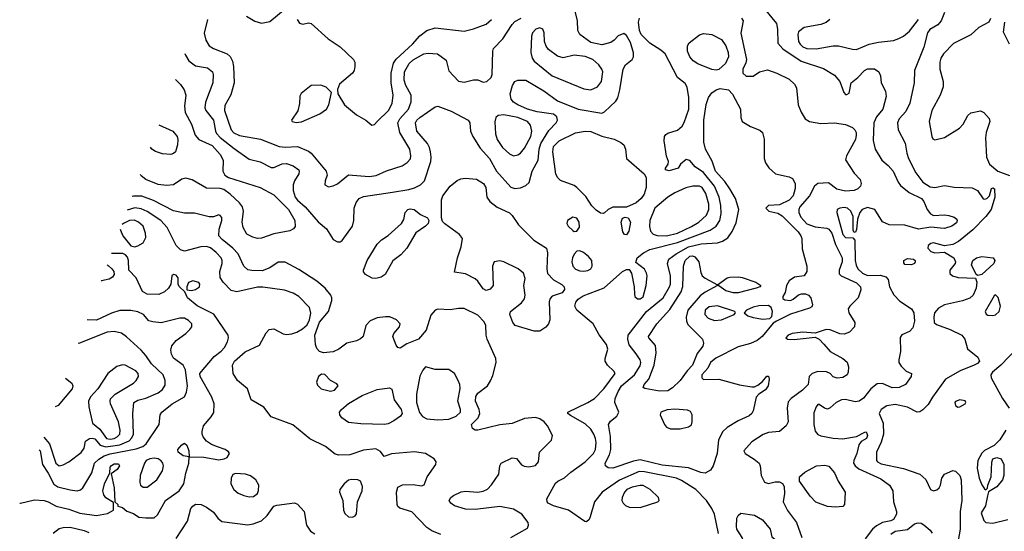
# Model space of a CAD drawing. Extents: x 1173079 to 1307053, y 522583 to 678478.
# Tile 46 of 256: x 1181968 to 1189118, y 562680 to 566393. Entities that reach past the tile are written whole.
import ezdxf

# ---------------------------------------------------------------- set-up
doc = ezdxf.new("R2010")
doc.units = 0

msp = doc.modelspace()

# ---------------------------------------------------------------- linework, layer by layer
at = {"layer": '0CON20XD'}
for points in [[(1183167.7, 566147.8), (1183172.2, 566135), (1183196.7, 566095), (1183245, 566059.1), (1183333, 566043), (1183368.6, 566015), (1183373.1, 565995), (1183370.6, 565935), (1183318.5, 565795), (1183312.1, 565755), (1183319.6, 565735), (1183374.8, 565664.8), (1183389.3, 565585), (1183397.7, 565567.7), (1183425, 565538.6), (1183525, 565458), (1183635, 565382.2), (1183715, 565360.8), (1183795, 565320), (1183815, 565321.9), (1183875, 565347.5), (1183905, 565348.8), (1183953.5, 565333.5), (1183994.3, 565305), (1183998.9, 565295), (1183995.6, 565275), (1183965, 565224), (1183955.4, 565194.6), (1183953.8, 565155), (1183968, 565105), (1183985, 565082.5), (1184041.5, 565035), (1184136.1, 564926.1), (1184196.7, 564876.7), (1184245, 564797.2), (1184275, 564780.3), (1184295, 564781.8), (1184308.9, 564791.1), (1184384.3, 564895), (1184394.4, 564935), (1184396.5, 565025), (1184412.4, 565067.6), (1184433.8, 565096.2), (1184465, 565110), (1184675, 565141.8), (1184795, 565160.8), (1184835, 565173.2), (1184878.6, 565195), (1184906.9, 565225), (1184954.7, 565365.3), (1184957.3, 565395), (1184951.3, 565435), (1184944.7, 565465), (1184928.7, 565495), (1184851.8, 565585), (1184841.5, 565645), (1184851.5, 565665), (1184875, 565684.7), (1184985, 565760.9), (1185005, 565766.2), (1185100.7, 565730.7), (1185226.2, 565665), (1185238, 565645), (1185242, 565585), (1185258, 565545), (1185311.9, 565461.9), (1185379.6, 565385), (1185430, 565295), (1185535, 565178.8), (1185565, 565168.2), (1185605, 565173.4), (1185645, 565189.5), (1185668.3, 565211.7), (1185690.5, 565295), (1185734.1, 565375), (1185741, 565455), (1185753.3, 565495), (1185811.3, 565588.7), (1185863.5, 565645), (1185874.4, 565665), (1185868.2, 565688.2), (1185845, 565708.1), (1185725, 565725.9), (1185655, 565744.2), (1185585, 565774.7), (1185555.2, 565795.2), (1185537.7, 565817.7), (1185530.3, 565855), (1185548.2, 565915), (1185565, 565945.7), (1185585, 565954.3), (1185645, 565953.5), (1185775, 565876.7), (1185875, 565805.8), (1186023.1, 565743.1), (1186195, 565714.5), (1186215, 565724.4), (1186297.7, 565802.3), (1186312.5, 565827.5), (1186326.2, 565883.8), (1186349.7, 566035), (1186367.8, 566065), (1186417.1, 566105), (1186426.9, 566125), (1186426.6, 566153.4), (1186405, 566228.6), (1186375, 566278.6), (1186355, 566292.5), (1186315, 566276), (1186285.5, 566244.5), (1186261.3, 566228.7), (1186195, 566210), (1186115, 566227.9), (1186035.3, 566285.3), (1186020.5, 566315), (1186018.5, 566385), (1185995.5, 566485)], [(1183615, 566419.1), (1183675, 566383.6), (1183725, 566368.1), (1183785, 566380), (1183895, 566472.9)], [(1187375.8, 566475), (1187463.5, 566365), (1187470.9, 566325), (1187474, 566224), (1187511.2, 566181.2), (1187643.7, 566093.7), (1187805, 566039.5), (1187885, 565990.8), (1187924, 565945), (1187952, 565865), (1187965, 565851.2), (1187975, 565850), (1187990.7, 565859.3), (1188006.7, 565935), (1188056, 565975), (1188102.9, 566025), (1188125, 566036.9), (1188175.8, 566035.8), (1188206.1, 566016.1), (1188218.8, 565985), (1188224, 565935), (1188255.6, 565875), (1188260, 565835), (1188236.5, 565745), (1188190.6, 565689.4), (1188171.1, 565645), (1188166.7, 565516.7), (1188179.6, 565455), (1188228.5, 565375), (1188275.5, 565335), (1188310.9, 565295), (1188347.3, 565215), (1188365, 565189.4), (1188428.3, 565138.3), (1188518.1, 565095), (1188534.6, 565074.6), (1188557.3, 565015), (1188583.5, 564983.5), (1188605, 564973.5), (1188685, 564977.5), (1188715, 564971.5), (1188755, 564959.4), (1188774.2, 564945), (1188777.1, 564935), (1188770.7, 564919.3), (1188738, 564895), (1188685, 564879.2), (1188655, 564881.2), (1188585, 564888.9), (1188495, 564873.2), (1188395, 564902.7), (1188282.5, 564905), (1188235, 564926.2), (1188178, 565015), (1188125, 565029.6), (1188086, 565015), (1188069.2, 564995), (1188051.2, 564945), (1188045, 564870), (1188038.3, 564851.7), (1188028.3, 564848.3), (1188021.2, 564865), (1188020, 564965), (1188004.3, 565005), (1187979.2, 565025), (1187955, 565031.3), (1187923.7, 565026.3), (1187905.7, 565015), (1187902.2, 564995), (1187945.5, 564835), (1187965, 564813.6), (1188019.3, 564809.3), (1188034, 564794), (1188034.3, 564645), (1188041.7, 564611.7), (1188055.4, 564585), (1188088.5, 564555), (1188125, 564537.6), (1188218.7, 564538.7), (1188258.3, 564528.3), (1188275, 564507.5), (1188284.5, 564455), (1188316.5, 564396.5), (1188360.1, 564350.1), (1188444.4, 564295), (1188461.2, 564265), (1188465.3, 564205), (1188453.2, 564156.8), (1188430.3, 564129.7), (1188374.7, 564105.3), (1188362.1, 564087.9), (1188364.7, 563985), (1188352.1, 563925), (1188353.6, 563905), (1188369, 563879), (1188405, 563843.3), (1188443.8, 563825), (1188442, 563805), (1188400, 563745), (1188355, 563723.1), (1188305, 563720.9), (1188235, 563753.1), (1188195, 563750.4), (1188148.1, 563715), (1188095, 563645.7), (1188063.9, 563626.1), (1188035, 563620.9), (1187965, 563636.4), (1187936.3, 563633.7), (1187898, 563615), (1187855, 563576), (1187835, 563568), (1187813, 563573), (1187775, 563600), (1187765, 563600), (1187752, 563585)], [(1188684.5, 566445.5), (1188660.8, 566385), (1188635, 566356), (1188577, 566323), (1188561.3, 566298.7), (1188535.2, 566194.8), (1188467.1, 566025), (1188462.9, 565935), (1188432.4, 565787.6), (1188402.3, 565727.7), (1188355, 565672.9), (1188341.9, 565645), (1188348.8, 565595), (1188397.4, 565497.4), (1188410, 565425), (1188423.6, 565385), (1188475, 565282.9), (1188527.5, 565215), (1188580.7, 565180.7), (1188613.6, 565176.3), (1188685, 565189.2), (1188755, 565177.8), (1188885, 565172.3), (1188923.8, 565153.8), (1188965, 565093.8), (1188975, 565090), (1188992.5, 565095), (1189010, 565115), (1189025, 565167.5), (1189035, 565173.3), (1189048, 565165), (1189049.2, 565105), (1189023.8, 565015), (1188985.4, 564964.6), (1188890.7, 564869.3), (1188785, 564783.3), (1188745, 564762.5), (1188685, 564751.2), (1188605, 564774.7), (1188585, 564770.3), (1188566, 564755), (1188562.4, 564735), (1188585, 564710.5), (1188615, 564701.2), (1188685, 564707.1), (1188751.2, 564665), (1188763.3, 564636.7), (1188761.2, 564625), (1188723.3, 564575), (1188722, 564552), (1188742.5, 564535), (1188783.6, 564523.6), (1188908.8, 564518.8), (1188919.3, 564489.3), (1188914.6, 564445), (1188892.7, 564395), (1188868.3, 564371.7), (1188815, 564353.3), (1188685, 564324.5), (1188640.6, 564299.4), (1188611.4, 564265), (1188605.7, 564235), (1188610, 564195), (1188625, 564181.9), (1188725, 564146.2), (1188810, 564105), (1188832.9, 564075), (1188851.2, 564005), (1188926.2, 563945), (1188938, 563915), (1188925, 563899.2), (1188900, 563885), (1188798.8, 563845), (1188690.8, 563785), (1188596.4, 563655), (1188565, 563601.4), (1188527.7, 563562.3)], [(1183333.2, 566395), (1183307.1, 566295), (1183319.1, 566245), (1183344.7, 566204.7), (1183375, 566183.8), (1183475.4, 566145.4), (1183496.2, 566126.2), (1183512.9, 566092.9), (1183520, 566055), (1183525.4, 565935), (1183502, 565848), (1183458.9, 565771.1), (1183456, 565735), (1183504.2, 565595), (1183522.5, 565572.5), (1183565, 565553.5), (1183715.9, 565525.9), (1183853.1, 565473.1), (1183895, 565467.8), (1183985, 565472.1), (1184065, 565440), (1184085, 565424.4), (1184194, 565295), (1184201.2, 565265), (1184186.2, 565225), (1184183.3, 565195), (1184210.7, 565180.7), (1184245, 565186.7), (1184276.9, 565203.1), (1184355, 565267.1), (1184506.3, 565256.3), (1184557.4, 565262.6), (1184632.4, 565297.6), (1184745, 565332.7), (1184783.2, 565356.8), (1184805.3, 565384.7), (1184807.9, 565405), (1184800.4, 565455), (1184729.1, 565575), (1184715.3, 565645), (1184727.8, 565675), (1184792.5, 565745), (1184811.5, 565798.5), (1184810.8, 565845), (1184771.8, 565915), (1184761.1, 565955), (1184762.6, 566015), (1184795.6, 566074.4), (1184825, 566101.8), (1184904, 566145), (1184935, 566149.6), (1185002.5, 566145), (1185065, 566100), (1185085, 566022.5), (1185155, 565947.5), (1185195, 565940), (1185265, 565956.2), (1185295, 565956.2), (1185335, 565940), (1185360, 565945), (1185392.5, 565975), (1185400, 565995), (1185403.8, 566165), (1185410, 566185), (1185476.1, 566253.9), (1185545, 566359.4), (1185565, 566379.4), (1185610, 566405)], [(1183982.9, 566395), (1183999.5, 566369.5), (1184025, 566361.2), (1184065, 566370), (1184085, 566366.7), (1184208, 566255), (1184295, 566195.5), (1184392, 566105), (1184402, 566085), (1184402.5, 566055), (1184397.1, 566025), (1184385, 566005.8), (1184291.2, 565925), (1184277, 565887), (1184277.5, 565855), (1184326, 565775), (1184415, 565703.3), (1184482.5, 565665), (1184525, 565628), (1184545, 565633.8), (1184565, 565655.6), (1184647.1, 565735), (1184673.3, 565785), (1184679.4, 565845), (1184665.7, 565935), (1184664.7, 566005), (1184682.4, 566077.6), (1184702.8, 566107.2), (1184821.5, 566215), (1184874.1, 566275.9), (1184925, 566314.4), (1184984.6, 566335.4), (1185195, 566310), (1185265, 566326.5), (1185355, 566360.8), (1185395.4, 566395)], [(1187043.1, 562665), (1187013.3, 562805), (1186995.6, 562845), (1186955, 562904.2), (1186879.5, 562985), (1186775, 563049.5), (1186737.5, 563065), (1186505, 563113.2), (1186465.9, 563114.1), (1186325, 563052.4), (1186198.2, 562965), (1186141.8, 562895), (1186112, 562785), (1186103.3, 562765), (1186085, 562750), (1186071.7, 562751.7), (1185954.3, 562835), (1185845.2, 562865.2), (1185806.9, 562885), (1185798.9, 562895), (1185796.7, 562915), (1185859.8, 563030.2), (1185876.2, 563045), (1185925, 563068.5), (1185970.5, 563109.5), (1186075, 563185.4), (1186135.2, 563244.8), (1186150, 563275), (1186154.1, 563324.1), (1186149.7, 563355), (1186138.8, 563385), (1186115, 563422.5), (1186075, 563461.2), (1185968.8, 563521.2), (1185948, 563535), (1185948, 563545), (1186095.2, 563614.8), (1186141.5, 563645), (1186211.1, 563715), (1186293.6, 563825), (1186283.5, 563843.5), (1186236.4, 563885), (1186220, 563915), (1186220, 563935), (1186238.7, 564001.3), (1186229.4, 564035), (1186175.6, 564105.6), (1186134, 564185), (1186013.3, 564285), (1186000, 564315), (1186006.4, 564343.6), (1186023.3, 564365), (1186059.5, 564390.5), (1186211.7, 564448.3), (1186345.8, 564565), (1186375, 564580.8), (1186395, 564581.2), (1186411.9, 564555), (1186430.6, 564455), (1186432.1, 564402.1), (1186435, 564384), (1186455, 564366.7), (1186475, 564366.5), (1186495, 564383.1), (1186516.7, 564465), (1186525.4, 564534.6), (1186521.2, 564555), (1186505, 564583.1), (1186442.3, 564632.3), (1186452, 564665), (1186497.6, 564702.4), (1186543.4, 564726.6), (1186745, 564775.5), (1186981.9, 564865), (1187025.2, 564894.8), (1187053.4, 564936.6), (1187062.7, 564987.3), (1187060.5, 565045), (1187046.7, 565105), (1187013.5, 565185), (1186935, 565284.2), (1186874.7, 565324.7), (1186835, 565371.2), (1186808.3, 565378.3), (1186767.5, 565345), (1186750, 565315), (1186685, 565296.2), (1186657.5, 565305), (1186657.5, 565315), (1186677.5, 565345), (1186680, 565365), (1186664.2, 565404.2), (1186648, 565515), (1186651.2, 565545), (1186660.5, 565559.5), (1186675, 565570), (1186745, 565591.2), (1186779.1, 565620.9), (1186793, 565647), (1186827.1, 565745), (1186828, 565828), (1186816, 565905), (1186800.9, 565930.9), (1186744.2, 565975), (1186654.7, 566144.7), (1186623.1, 566173.1), (1186545, 566223.9), (1186481.4, 566285), (1186470, 566315), (1186462.2, 566375), (1186468.4, 566405)], [(1187210, 566405), (1187221.4, 566385), (1187204.6, 566295), (1187245.4, 566105), (1187240.6, 566079.4), (1187220, 566035), (1187220, 566005), (1187245, 565983.3), (1187295, 565982.5), (1187340, 566015), (1187398.8, 566028.8), (1187467.5, 566005), (1187555, 565962), (1187595, 565926), (1187609.7, 565899.7), (1187622.2, 565775), (1187642.1, 565722.1), (1187672.5, 565675), (1187705, 565654.2), (1187785, 565640), (1187884.4, 565645.6), (1187965, 565633.8), (1188015, 565612.2), (1188033.3, 565595), (1188041.5, 565575), (1188043.8, 565555), (1188036.8, 565525), (1187971.8, 565405), (1187966, 565376), (1188028.8, 565278.8), (1188072.7, 565232.7), (1188079.2, 565205), (1188074, 565185), (1188054, 565165), (1188027.1, 565152.9), (1187965, 565148.8), (1187903.3, 565163.3), (1187840.7, 565210.7), (1187765, 565205.6), (1187740.9, 565185), (1187704.6, 565115), (1187634.7, 565035), (1187625.3, 565015), (1187626.8, 564995), (1187641, 564961), (1187685, 564912.8), (1187745, 564889.5), (1187829.4, 564880.6), (1187845, 564872.7), (1187864.8, 564845), (1187892.8, 564762.8), (1187940.9, 564665), (1187942, 564635), (1187920, 564575), (1187919.4, 564549.4), (1187934, 564535), (1188045, 564482.8), (1188074, 564455), (1188075.9, 564434.1), (1188056.1, 564373.9), (1187996, 564315), (1187985.8, 564295), (1187990.6, 564265), (1188032.5, 564195), (1188031.1, 564165), (1187995, 564126.5), (1187955, 564110), (1187925, 564114.5), (1187855, 564141.8), (1187825, 564145.5), (1187745, 564118.8), (1187655, 564126.9), (1187577.5, 564115), (1187550, 564105), (1187532.5, 564085), (1187544, 564074), (1187593.2, 564073.2), (1187745, 564088.8), (1187775, 564074.2), (1187807.5, 564037.5), (1187854, 563985), (1187945.3, 563935.3), (1187976.9, 563906.9), (1187986.9, 563875), (1187985.6, 563835), (1187977.1, 563815), (1187945, 563796.7), (1187905, 563791.9), (1187875, 563801.2), (1187853.3, 563825), (1187828.1, 563838.1), (1187765, 563840.4), (1187722.5, 563825), (1187702.5, 563805), (1187694.2, 563745), (1187652.2, 563705), (1187570, 563645), (1187550, 563620), (1187540.5, 563575), (1187549.5, 563475), (1187534.5, 563445), (1187485, 563404.6), (1187405, 563398), (1187367.9, 563382.1), (1187285, 563328.6), (1187227.1, 563265), (1187235.8, 563245), (1187302, 563205), (1187337.5, 563175), (1187345.7, 563155), (1187352.9, 563085), (1187377.3, 563037.3), (1187405, 563028), (1187455, 563040), (1187485, 563038.8), (1187507.7, 563027.7), (1187520, 563005), (1187521.4, 562955), (1187513.3, 562895), (1187545, 562832.5), (1187608.4, 562745), (1187647.7, 562635)], [(1187851.1, 566395), (1187825.9, 566374.1), (1187785, 566358), (1187665, 566337.8), (1187624.7, 566305.3), (1187618.5, 566285), (1187625, 566236.2), (1187636.2, 566215), (1187655, 566197.5), (1187685, 566183.6), (1187751.7, 566181.7), (1187875, 566202.9), (1187915, 566203.8), (1188015, 566178.5), (1188045, 566177.7), (1188136.2, 566215), (1188205, 566230), (1188315, 566242.9), (1188353.7, 566256.3), (1188385.9, 566274.1), (1188429.8, 566310.2), (1188494.2, 566395)], [(1189017.6, 566402.4), (1189005, 566376), (1188933.9, 566336.1), (1188875.4, 566284.6), (1188750.3, 566219.7), (1188677.3, 566145), (1188658.5, 566115), (1188650.5, 566085), (1188650.5, 566035), (1188674.6, 565945), (1188673.3, 565906.7), (1188652.7, 565845), (1188592.3, 565735), (1188573.6, 565655), (1188591.9, 565545), (1188599.2, 565529.2), (1188615, 565521.2), (1188685, 565538.2), (1188794.2, 565605.8), (1188820.9, 565635), (1188852.9, 565697.1), (1188875, 565718.1), (1188945, 565731.4), (1188970.7, 565720.7)], [(1189156, 566216), (1189112.6, 566302.6), (1189122, 566375)], [(1186115, 565883.5), (1186165, 565906.9), (1186194.4, 565945), (1186202.5, 566015), (1186196.5, 566035), (1186173.3, 566065), (1186129.4, 566105), (1186075, 566126.6), (1185995, 566136), (1185915, 566117.1), (1185875, 566129.2), (1185808.3, 566178.3), (1185790.3, 566200.3), (1185778.8, 566235), (1185777.7, 566297.7), (1185766.7, 566325), (1185745, 566333.8), (1185716.7, 566325), (1185691.2, 566298.8), (1185683.8, 566275), (1185679.2, 566155), (1185689.4, 566115), (1185705, 566092.9), (1185835, 565985.5), (1186065, 565890.9), (1186115, 565883.5)], [(1187025, 566026.5), (1186995, 566031.2), (1186893.5, 566073.5), (1186858.5, 566095), (1186833.8, 566125), (1186818.8, 566165), (1186818.2, 566205), (1186830.5, 566225), (1186905, 566283.2), (1186935, 566293.3), (1186995, 566285.4), (1187065, 566250), (1187096.2, 566205), (1187112.5, 566155), (1187115.3, 566125), (1187093.4, 566076.6), (1187045, 566032.5), (1187025, 566026.5)], [(1183098.9, 565960.6), (1183135, 565922.9), (1183162.2, 565885), (1183175.4, 565845), (1183165.3, 565765), (1183169.9, 565719.9), (1183215, 565634.2), (1183241.8, 565555), (1183268.9, 565525), (1183365, 565480.7), (1183424.1, 565414.1), (1183445.5, 565375), (1183442.5, 565295), (1183458, 565265), (1183485, 565247.1), (1183715, 565174.6), (1183812.8, 565122.8), (1183919.3, 565015), (1183965.5, 564935), (1183967.8, 564892.2), (1183955.5, 564874.5), (1183929.3, 564860.7), (1183815, 564840.3), (1183725, 564807.2), (1183695, 564806.7), (1183662, 564815), (1183617.8, 564837.8), (1183590.6, 564885), (1183584.5, 564924.5), (1183594.1, 565005), (1183585.7, 565035.7), (1183564, 565064), (1183497.2, 565127.2), (1183450.3, 565160.3), (1183425, 565168.1), (1183325, 565170), (1183221.2, 565231.2), (1183175, 565244.2), (1183145, 565235.7), (1183085, 565195.7), (1183035, 565189.5), (1182975, 565196.9), (1182884.8, 565234.8), (1182850.6, 565260.6), (1182844.7, 565269.2)], [(1183975, 565647.5), (1184015, 565653.1), (1184148.9, 565711.1), (1184195.8, 565745), (1184214, 565775), (1184232.5, 565865), (1184195, 565903.3), (1184155, 565918), (1184085, 565916), (1184011.2, 565858.8), (1184002.3, 565837.7), (1184000, 565785), (1183987, 565733), (1183943.3, 565665), (1183947.5, 565655), (1183975, 565647.5)], [(1186945, 563103.3), (1186915, 563106.7), (1186825, 563141.8), (1186635, 563161.2), (1186475, 563198.1), (1186425, 563190.5), (1186275, 563137.5), (1186241.1, 563141.1), (1186222, 563155), (1186220.6, 563175), (1186252.2, 563235), (1186260, 563275), (1186257.7, 563367.7), (1186243.5, 563455), (1186259.7, 563480.3), (1186305, 563516.2), (1186319.1, 563545), (1186291.1, 563615), (1186293.3, 563645), (1186313.7, 563695), (1186338.4, 563735), (1186431.9, 563815), (1186475, 563882.2), (1186480, 563905), (1186475.3, 563925), (1186445, 563968.2), (1186394.8, 564034.8), (1186384, 564075), (1186386.6, 564105), (1186521.3, 564275), (1186641.3, 564375), (1186688.2, 564455), (1186695.4, 564475), (1186695.4, 564535), (1186673.5, 564625), (1186683.5, 564655), (1186736.2, 564695), (1186825, 564746.1), (1186917.8, 564767.8), (1187035, 564774.2), (1187072.5, 564785), (1187110.5, 564809.5), (1187143.2, 564856.8), (1187170.8, 564919.2), (1187190.4, 565015), (1187166.8, 565095), (1187124.8, 565164.8), (1187089.8, 565219.8), (1187020.7, 565295), (1186996.6, 565366.6), (1186949.7, 565455), (1186937.6, 565505), (1186937.5, 565665), (1186952.3, 565777.7), (1186971.2, 565828.8), (1186995, 565862.5), (1187025, 565885.5), (1187056.2, 565893.8), (1187115, 565884.6), (1187145, 565853.1), (1187201.6, 565745), (1187205.5, 565684.5), (1187215.6, 565655), (1187275, 565617.3), (1187342.4, 565592.4), (1187362, 565575), (1187375.5, 565525.5), (1187374.6, 565385), (1187384.8, 565354.8), (1187407.9, 565317.9), (1187456, 565275), (1187555, 565252.9), (1187579.9, 565239.9), (1187600.8, 565205), (1187600.6, 565169.4), (1187584.6, 565115), (1187556.6, 565083.4), (1187485, 565050.7), (1187405.6, 565044.4), (1187387.5, 565025), (1187408.8, 565005), (1187475, 564988.5), (1187505, 564970.4), (1187620.3, 564855), (1187641.4, 564825), (1187647.2, 564805), (1187649.9, 564729.9), (1187684.3, 564605), (1187684.3, 564565), (1187665, 564534.2), (1187595, 564525.6), (1187555, 564498.9), (1187536, 564465), (1187527.2, 564412.8), (1187510, 564385), (1187509.3, 564369.3), (1187525, 564360), (1187565, 564356), (1187585.7, 564364.3), (1187625, 564395.7), (1187645, 564404.3), (1187675, 564404.3), (1187696, 564395), (1187714, 564375), (1187726.7, 564323.3), (1187720, 564310), (1187705, 564300), (1187565, 564256.5), (1187464.4, 564205.6), (1187440, 564190), (1187359.6, 564095), (1187324.8, 564065.2), (1187275, 564042.4), (1187185, 564018.4), (1187023.1, 563936.9), (1186985.5, 563905), (1186964.4, 563865), (1186922.2, 563815), (1186922.5, 563795), (1186935, 563782), (1187045, 563784.7), (1187195.5, 563744.5), (1187285, 563727.8), (1187305, 563728.6), (1187329.8, 563740.2), (1187363.1, 563766.9), (1187395, 563806), (1187405.6, 563805.6), (1187410, 563785), (1187403.5, 563735), (1187385, 563707.5), (1187335, 563676.2), (1187316.9, 563653.1), (1187294.5, 563555), (1187285, 563535.7), (1187265, 563518.8), (1187186.7, 563483.3), (1187105.7, 563434.3), (1187074.3, 563405.7), (1187044, 563345), (1187034.4, 563245), (1187004.2, 563155), (1186985, 563124), (1186945, 563103.3)], [(1185555, 565405.6), (1185585, 565411.9), (1185605, 565425.7), (1185635, 565460.6), (1185679.2, 565545), (1185687.8, 565585), (1185676.9, 565626.9), (1185655.2, 565655.2), (1185585, 565684.4), (1185485, 565701.9), (1185442.9, 565697.1), (1185427.1, 565682.9), (1185418.1, 565651.9), (1185422.6, 565565), (1185435, 565523.3), (1185475, 565466.5), (1185525, 565419.5), (1185555, 565405.6)], [(1188970.7, 565720.7), (1189007.4, 565677.4), (1189014.4, 565655), (1188986.9, 565575), (1188981.1, 565535), (1188989.6, 565395), (1189011.9, 565345), (1189072.2, 565295), (1189155, 565263.4)], [(1182977.8, 565631.3), (1183080, 565585), (1183112.5, 565545), (1183117.5, 565525), (1183114.2, 565485), (1183098.8, 565435), (1183085, 565423.3), (1183065, 565416.2), (1183005, 565420.8), (1182955, 565435.8), (1182928, 565455), (1182918.3, 565469.5)], [(1186205, 564985.8), (1186185, 564990), (1186155, 565010.6), (1186123, 565043), (1186079.5, 565109.5), (1186014, 565175), (1185995, 565189.2), (1185895.5, 565225.5), (1185875.4, 565245.4), (1185861.7, 565271.7), (1185839.7, 565435), (1185845, 565472.9), (1185886.5, 565515), (1186005, 565571.5), (1186075, 565584.6), (1186115, 565583.2), (1186195, 565549.2), (1186285, 565526.7), (1186332.8, 565502.8), (1186354.5, 565484.5), (1186367.8, 565455), (1186375.5, 565385), (1186502, 565275), (1186517.9, 565247.9), (1186517.3, 565175), (1186503.3, 565126.7), (1186481.5, 565095), (1186445.5, 565065), (1186375, 565032.9), (1186275, 565033.1), (1186241.4, 565015), (1186215, 564990.8), (1186205, 564985.8)], [(1185705, 564132), (1185566.2, 564175), (1185548.6, 564195), (1185526.7, 564255), (1185532.5, 564275), (1185612.6, 564337.4), (1185633.2, 564366.8), (1185639.4, 564395), (1185629.4, 564465), (1185638.9, 564515), (1185627.5, 564555), (1185588, 564585), (1185485, 564635.6), (1185455, 564643.1), (1185415, 564636.2), (1185400.8, 564605), (1185406.5, 564465), (1185385, 564437.1), (1185355, 564427.1), (1185335, 564439.2), (1185296.1, 564496.1), (1185275, 564512.2), (1185205, 564549.4), (1185125, 564560), (1185147.6, 564665), (1185175.4, 564745), (1185183.1, 564805), (1185162.2, 564835), (1185055, 564911.5), (1185039.5, 564929.5), (1185030.5, 564955), (1185030.5, 565085), (1185041.5, 565115), (1185095.3, 565184.7), (1185145, 565225.6), (1185172, 565238), (1185205, 565243.8), (1185285, 565236.8), (1185335.6, 565205), (1185354.4, 565175), (1185361.1, 565105), (1185383.6, 565073.6), (1185435, 565032.7), (1185525, 564990.8), (1185543.4, 564973.4), (1185590.4, 564905), (1185702.8, 564792.8), (1185794.2, 564735), (1185802.1, 564702.1), (1185795.4, 564585), (1185800.5, 564550.5), (1185845.3, 564505.3), (1185905, 564471.9), (1185922.5, 564455), (1185924, 564435), (1185908.8, 564411.2), (1185835, 564385.8), (1185820.9, 564369.1), (1185814.4, 564345), (1185818.5, 564215), (1185808.5, 564185), (1185788.3, 564161.7), (1185745, 564133.9), (1185705, 564132)], [(1186665, 564824), (1186745.5, 564844.5), (1186847.4, 564892.6), (1186901.1, 564925), (1186955.2, 564974.8), (1186972.5, 565015), (1186971.7, 565055), (1186951.3, 565131.3), (1186923.3, 565175), (1186905, 565184.6), (1186855.4, 565185.4), (1186805, 565173.1), (1186725, 565136.1), (1186675, 565105.4), (1186580, 565025), (1186544.6, 564935), (1186541.9, 564891.9), (1186548.8, 564858.8), (1186568, 564838), (1186596.9, 564826.9), (1186665, 564824)], [(1185533.8, 562636.2), (1185655, 562704.2), (1185662.9, 562725), (1185660, 562745), (1185614.5, 562804.5), (1185555, 562842.1), (1185455, 562860.8), (1185275, 562839.5), (1185205, 562840.4), (1185125.9, 562865.9), (1185098.6, 562885), (1185087.5, 562905), (1185099.2, 562925), (1185119.4, 562940.6), (1185175, 562966.7), (1185205, 562970.9), (1185295, 562963.3), (1185335, 562970.8), (1185364.4, 562985.6), (1185395, 563018), (1185448.6, 563095), (1185454.3, 563155), (1185464, 563175), (1185545, 563214.4), (1185575, 563209.2), (1185613.2, 563163.2), (1185632.6, 563152.6), (1185665, 563149.1), (1185715, 563157.1), (1185736.7, 563185), (1185743.5, 563255), (1185829.3, 563340.7), (1185838.5, 563375), (1185800.8, 563445), (1185776.2, 563475), (1185745, 563497.7), (1185715, 563506.1), (1185635, 563498.8), (1185545, 563463.3), (1185455, 563453.3), (1185295, 563414.4), (1185275, 563414.3), (1185256.6, 563426.6), (1185249.4, 563455), (1185296.5, 563503.5), (1185310, 563535), (1185305.4, 563565), (1185277.3, 563625), (1185280.5, 563659.5), (1185295, 563682.5), (1185365, 563737.1), (1185388.3, 563771.7), (1185405, 563812), (1185427.5, 563905), (1185425.5, 563935.5), (1185363.8, 564075), (1185356.8, 564105), (1185354, 564175), (1185341.8, 564201.8), (1185295, 564249.7), (1185195, 564297.5), (1185155, 564297.9), (1185093.2, 564286.8), (1185005, 564293.6), (1184985, 564285.5), (1184955, 564248), (1184919.1, 564140.9), (1184865.5, 564074.5), (1184778.5, 564041.5), (1184730.5, 564009.5), (1184715, 564013.8), (1184702.1, 564032.1), (1184677.9, 564095), (1184684.6, 564115), (1184725.6, 564165), (1184730.5, 564185), (1184705.3, 564215.3), (1184655, 564235.9), (1184625, 564237.9), (1184565, 564229.5), (1184512.9, 564207.1), (1184481.5, 564175), (1184461.4, 564095), (1184443.8, 564076.2), (1184415, 564063.8), (1184345, 564045.3), (1184285, 564001.6), (1184245, 563983.2), (1184175, 563974.7), (1184144.8, 563984.8), (1184126.5, 564006.5), (1184115.8, 564035), (1184112.6, 564105), (1184145, 564199.3), (1184210.3, 564275), (1184235.4, 564355.4), (1184235.4, 564375), (1184227.1, 564395), (1184186.2, 564445), (1184125, 564496.7), (1183995, 564580), (1183895, 564633.5), (1183845, 564632.9), (1183785, 564591.4), (1183729.8, 564570.2), (1183655, 564572.3), (1183625, 564579.1), (1183595, 564604.3), (1183554.8, 564694.8), (1183516.7, 564735), (1183438, 564798), (1183415.5, 564825), (1183415.7, 564874.3), (1183436.7, 564935), (1183435, 564957.5), (1183425, 564973.3), (1183415, 564976.2), (1183375, 564963.8), (1183345, 564963.8), (1183238.9, 564988.9), (1183165, 564989.6), (1183085, 565006.7), (1182941, 565081), (1182855, 565111.8), (1182795, 565112.8), (1182786, 565109.5)], [(1185026.1, 562656.1), (1184961.2, 562685), (1184925, 562709.2), (1184815, 562822.9), (1184729.4, 562849.4), (1184715, 562860.8), (1184708.9, 562875), (1184704.8, 562965), (1184715, 563000), (1184747, 563017), (1184825, 563019.6), (1184885, 563011.4), (1184905, 563018.8), (1184926.7, 563075), (1184989.6, 563165), (1184991.8, 563185), (1184977.2, 563207.2), (1184914.4, 563244.4), (1184835, 563257.8), (1184668.2, 563241.8), (1184615, 563222.5), (1184589.5, 563259.5), (1184555, 563278), (1184465, 563269.2), (1184365, 563235.7), (1184285, 563232.9), (1184259.7, 563239.7), (1184188, 563295), (1184075, 563351.9), (1183952.6, 563452.6), (1183795, 563511.6), (1183742.4, 563582.4), (1183648.6, 563635), (1183622.5, 563715), (1183550, 563775), (1183517.8, 563825), (1183512.9, 563885), (1183527.7, 563915), (1183606.2, 563983.8), (1183708.8, 564031.2), (1183759.1, 564120.9), (1183780.8, 564145), (1183815, 564148.8), (1183882.7, 564112.7), (1183905, 564108.8), (1183945, 564112.9), (1183982, 564125), (1184021, 564149), (1184055, 564179.4), (1184072.5, 564215), (1184082.8, 564262.8), (1184071.9, 564305), (1183994.6, 564384.6), (1183955, 564409.4), (1183890.5, 564430.5), (1183735, 564453.2), (1183695, 564451.1), (1183545, 564419.6), (1183505, 564427.8), (1183445, 564487.8), (1183425, 564521.4), (1183421, 564565), (1183439.3, 564625), (1183439.3, 564645), (1183430.7, 564665), (1183395, 564703.4), (1183355, 564738.4), (1183325, 564748.2), (1183284.3, 564745.7), (1183165, 564713.9), (1183135, 564722.9), (1183103.5, 564753.5), (1183038.2, 564885), (1182993.8, 564936.2), (1182895, 565002.2), (1182849.9, 565019.9), (1182805, 565028.5), (1182749.9, 565011.5)], [(1184555, 564514.3), (1184528.3, 564518.3), (1184480, 564545), (1184465, 564562.5), (1184463.8, 564575), (1184492, 564645), (1184564.5, 564765.5), (1184594.5, 564795.5), (1184645, 564826.7), (1184741.2, 564915), (1184757.3, 564942.7), (1184768, 564995), (1184786.7, 565015), (1184805, 565020), (1184833.3, 565015), (1184879.3, 564979.3), (1184928.8, 564955), (1184940, 564935), (1184934.3, 564915), (1184915.7, 564895), (1184845, 564846), (1184780.4, 564735), (1184735, 564687.7), (1184677.3, 564642.7), (1184622, 564545), (1184593.3, 564525), (1184555, 564514.3)], [(1185995, 564857.1), (1186015, 564858), (1186032.8, 564887.2), (1186031.2, 564925), (1186013.3, 564953.3), (1185985, 564960.5), (1185946, 564935), (1185942, 564915), (1185952, 564895), (1185985, 564863.1), (1185995, 564857.1)], [(1186375, 564831.2), (1186361.2, 564835), (1186348.1, 564855), (1186335.8, 564924.2), (1186345, 564952), (1186365, 564961.4), (1186388, 564955), (1186403.1, 564925), (1186392.4, 564857.6), (1186375, 564831.2)], [(1182699, 564873), (1182700, 564865), (1182718, 564825), (1182775, 564752), (1182805, 564746), (1182825, 564752.5), (1182865.5, 564774.5), (1182885, 564812.5), (1182881.9, 564845), (1182864.4, 564895), (1182831.9, 564925), (1182802.6, 564937.4), (1182766.2, 564935), (1182722.5, 564915), (1182711.6, 564907.2)], [(1181968.3, 562885.6), (1181975, 562884.5), (1182075, 562907.8), (1182145, 562904.4), (1182176.2, 562895), (1182233.6, 562863.6), (1182325, 562841.2), (1182405, 562812.7), (1182525, 562795.4), (1182605, 562810), (1182650, 562835), (1182648.3, 562888.3), (1182595, 562922.5), (1182578.9, 562945), (1182571.2, 562975), (1182583.9, 563025), (1182622.5, 563105), (1182626.2, 563145), (1182635, 563158.8), (1182655, 563169.4), (1182685, 563169.2), (1182693.8, 563155), (1182675, 563130), (1182632.5, 563097.5), (1182654.4, 562995), (1182660, 562895), (1182680, 562875), (1182681.7, 562861.7), (1182715, 562852.5), (1182747.3, 562827.3), (1182795, 562808.8), (1182834.2, 562784.2), (1182885, 562777.5), (1182945, 562778.8), (1182969.8, 562800.2), (1183026.3, 562903.7), (1183126.2, 562975), (1183160.9, 563025), (1183175, 563102.5), (1183197.1, 563175), (1183200, 563220), (1183155, 563227.1), (1183119.2, 563255), (1183116, 563275), (1183145, 563308.8), (1183165, 563320), (1183181.2, 563305), (1183197.5, 563265), (1183200, 563220), (1183305, 563219.4), (1183415, 563200), (1183454.1, 563205.9), (1183474.1, 563215.9), (1183491.2, 563245), (1183485, 563258), (1183460, 563275), (1183404.6, 563294.6), (1183361.1, 563311.1), (1183324.5, 563334.5), (1183300.8, 563365), (1183294.4, 563384.4), (1183292.9, 563405), (1183301.9, 563445), (1183358.7, 563511.3), (1183376.9, 563543.1), (1183379.5, 563605), (1183362.7, 563655), (1183279.1, 563805), (1183277.3, 563825), (1183380, 563950), (1183431.3, 563988.7), (1183454.4, 564015), (1183476.5, 564055), (1183484.4, 564085), (1183482.2, 564105), (1183377.1, 564257.1), (1183257.3, 564317.3), (1183185.7, 564375), (1183168.3, 564418.3), (1183126.4, 564456.4), (1183120, 564475), (1183119.3, 564519.3), (1183105, 564538.8), (1183085, 564543.3), (1183074.3, 564535.7), (1183066.2, 564475), (1183050, 564445), (1183020.9, 564419.1), (1182979.7, 564399.7), (1182895, 564402.2), (1182860.3, 564420.3), (1182815, 564518.9), (1182760, 564575), (1182758.6, 564645), (1182751.2, 564671.2), (1182737.3, 564687.3), (1182716.9, 564696.9), (1182634.2, 564696.7)], [(1186065, 564567.5), (1186095, 564574.2), (1186115, 564586.2), (1186126, 564605), (1186122, 564645), (1186099.2, 564675), (1186063.8, 564705), (1186035, 564715.8), (1186015, 564712.5), (1185995, 564690.8), (1185983.9, 564665), (1185978.8, 564635), (1185985.6, 564605), (1186005, 564582.9), (1186035, 564570), (1186065, 564567.5)], [(1186615, 563698.4), (1186507.1, 563717.1), (1186496.2, 563725), (1186502.9, 563745), (1186536.4, 563783.6), (1186575.7, 563885), (1186590.9, 563975), (1186585, 564030), (1186536, 564085), (1186534.2, 564095), (1186595.5, 564185), (1186688.8, 564291.2), (1186771.8, 564418.2), (1186784, 564456), (1186788.6, 564605), (1186800.4, 564645), (1186835, 564678), (1186855, 564678.9), (1186871.3, 564671.3), (1186899.7, 564635), (1186915, 564558), (1186925.5, 564535), (1186945, 564517.9), (1187035, 564470), (1187105, 564519.2), (1187124.3, 564525.7), (1187185, 564527.5), (1187215, 564521.9), (1187315, 564488.1), (1187350, 564465), (1187343.3, 564455), (1187316.7, 564445), (1187185, 564410), (1187152, 564412), (1187096.3, 564426.3), (1187045, 564462.5), (1187035, 564463.3), (1186945, 564416.7), (1186910.4, 564389.6), (1186819.6, 564285), (1186807.7, 564235), (1186810, 564205), (1186820.2, 564180.2), (1186925.8, 564075), (1186932.9, 564045), (1186930, 564025), (1186888.2, 563971.8), (1186854.7, 563885), (1186815.2, 563844.8), (1186764.8, 563775.2), (1186707.8, 563722.2), (1186675, 563701.1), (1186615, 563698.4)], [(1188445, 564614.3), (1188397.3, 564617.3), (1188387.7, 564627.7), (1188388, 564645), (1188415, 564660.6), (1188460, 564655), (1188471.2, 564645), (1188471.2, 564635), (1188466.7, 564625), (1188445, 564614.3)], [(1188926.1, 564536.1), (1188914, 564544), (1188880.6, 564615), (1188889.5, 564645), (1188916.7, 564665), (1188955, 564673.8), (1189036.9, 564665), (1189050, 564645), (1189043.6, 564625), (1188955, 564543.1), (1188926.1, 564536.1)], [(1182603.9, 564614.3), (1182610.3, 564610.3), (1182636.2, 564585), (1182651.2, 564565), (1182653.8, 564545), (1182641.2, 564525), (1182619.1, 564510.9), (1182562.7, 564497.3), (1182560.4, 564496.1)], [(1183215, 564428), (1183245, 564434.4), (1183274.3, 564455), (1183275.7, 564475), (1183268.8, 564485), (1183225, 564497.5), (1183194.1, 564485.9), (1183181.2, 564455), (1183182.5, 564432.5), (1183215, 564428)], [(1189035, 564246.7), (1189055, 564252.5), (1189080.6, 564275), (1189090.6, 564315), (1189075, 564377.5), (1189055, 564397.5), (1189045, 564390), (1188980, 564275), (1188986, 564256), (1189000, 564250), (1189035, 564246.7)], [(1187015, 564210.8), (1187065, 564214.6), (1187157.5, 564255), (1187167.5, 564265), (1187162.5, 564275), (1187035, 564318), (1186975, 564309.1), (1186947.3, 564285), (1186943.8, 564255), (1186967.6, 564227.6), (1187015, 564210.8)], [(1187365, 564220.5), (1187415, 564224), (1187430.9, 564239.1), (1187435.5, 564275), (1187425.4, 564305.4), (1187405, 564319.5), (1187335, 564317.2), (1187295, 564308.2), (1187246.2, 564285), (1187230, 564265), (1187256.2, 564245), (1187295, 564232.9), (1187365, 564220.5)], [(1182110.2, 563271.5), (1182117.1, 563265), (1182133.4, 563165), (1182175, 563102.1), (1182215, 563022.7), (1182246.3, 563003.7), (1182335, 562980.8), (1182384.6, 562974.6), (1182409.2, 562980.8), (1182425.6, 562995), (1182491.9, 563105), (1182510.9, 563175), (1182542.7, 563205), (1182582.1, 563227.9), (1182625, 563242.3), (1182815, 563278.2), (1182863.1, 563296.9), (1182885.8, 563314.2), (1182981.4, 563455), (1182988.1, 563525), (1182999.4, 563545), (1183075, 563604.5), (1183164.6, 563655.4), (1183180.2, 563689.8), (1183187.1, 563732.9), (1183172.4, 563852.4), (1183155, 563885.6), (1183086, 563936), (1183070, 563965), (1183065.5, 563995), (1183074, 564026), (1183104.1, 564065.9), (1183174.2, 564115), (1183205, 564145.7), (1183217.8, 564165), (1183217.5, 564185), (1183195, 564210.4), (1183165, 564227.5), (1183131.9, 564228.1), (1182995, 564194.3), (1182935, 564200), (1182905, 564208.8), (1182866.7, 564255), (1182825, 564273.1), (1182775, 564282.7), (1182695, 564282.2), (1182635, 564264), (1182525, 564213.5), (1182457.5, 564216.1)], [(1182143.7, 563362.8), (1182184.5, 563314.5), (1182230.7, 563175), (1182255, 563155.5), (1182285, 563163.5), (1182325, 563184.5), (1182415, 563253.1), (1182435.8, 563285), (1182446, 563335), (1182475, 563353.3), (1182495, 563356.9), (1182515, 563352.1), (1182552.9, 563305), (1182593.8, 563293.8), (1182695, 563308.8), (1182762.1, 563337.9), (1182781.9, 563358.1), (1182793.7, 563385), (1182789.7, 563535), (1182798.1, 563615), (1182825, 563632.5), (1182885, 563646.2), (1182974.3, 563685), (1183005, 563709.4), (1183025, 563740), (1183025.6, 563775), (1183010.6, 563815), (1182925, 563896.5), (1182885, 563957.1), (1182851.4, 563995), (1182745, 564092.5), (1182708.3, 564118.3), (1182655, 564131.2), (1182604.3, 564125.7), (1182403.1, 564046.9), (1182393.7, 564042.6)], [(1189211.4, 564008.6), (1189094.1, 563885.9), (1189032.5, 563835), (1189020, 563815), (1189023.6, 563793.6), (1189105, 563644.2), (1189153.6, 563573.6)], [(1182625, 563348.4), (1182655, 563354.4), (1182676.2, 563365), (1182695, 563384.5), (1182699.1, 563415), (1182686.9, 563475), (1182628.5, 563605), (1182624.4, 563625), (1182628.9, 563641.1), (1182661.4, 563675), (1182794.1, 563755.9), (1182814.7, 563775.3), (1182831.8, 563805), (1182829.1, 563825), (1182810.5, 563845), (1182735.2, 563885.2), (1182715, 563889.3), (1182672.9, 563877.1), (1182607.3, 563825), (1182534.7, 563715.3), (1182482.6, 563657.4), (1182468.2, 563625), (1182470, 563585), (1182496.7, 563465), (1182550.8, 563420.8), (1182598.9, 563355), (1182625, 563348.4)], [(1185005, 563489.2), (1185085, 563493.7), (1185137.3, 563515), (1185168.8, 563545), (1185168.9, 563565), (1185151.2, 563625), (1185166.9, 563716.9), (1185164.6, 563745), (1185153.2, 563775), (1185125.4, 563825), (1185085, 563854), (1184985, 563855.9), (1184915, 563872.9), (1184895, 563850.8), (1184874.3, 563805.7), (1184850.2, 563675), (1184850.5, 563615), (1184871.9, 563541.9), (1184893.1, 563513.1), (1184925.8, 563495.8), (1185005, 563489.2)], [(1184225, 563697.1), (1184255, 563704.2), (1184280, 563735), (1184271.7, 563751.7), (1184226.2, 563775), (1184185, 563818), (1184160.3, 563819.7), (1184138.8, 563805), (1184123.9, 563763.9), (1184131.2, 563741.2), (1184156.7, 563715), (1184225, 563697.1)], [(1182301.5, 563792), (1182347.5, 563755), (1182354.6, 563735), (1182349.6, 563715), (1182246.8, 563593.2), (1182224.9, 563583.6)], [(1184615, 563454.7), (1184445, 563460.4), (1184355, 563470.4), (1184307.9, 563505), (1184292.7, 563525), (1184290, 563545), (1184304.6, 563565), (1184355, 563608.2), (1184455, 563667.1), (1184565, 563710), (1184652.7, 563722.7), (1184671.2, 563711.2), (1184686.5, 563635), (1184739.2, 563565), (1184746.2, 563535), (1184732.5, 563515), (1184685, 563482.5), (1184645, 563460), (1184615, 563454.7)], [(1187752, 563585), (1187735, 563540), (1187734.4, 563454.4), (1187746.1, 563406.1), (1187765, 563383.8), (1187785, 563374), (1187876.8, 563356.8), (1187945, 563350.9), (1188045, 563368.6), (1188105, 563400.8), (1188115, 563401.2), (1188121.3, 563391.3), (1188124.4, 563375), (1188116.7, 563355), (1188078.9, 563331.1), (1188062.7, 563307.3), (1188047.6, 563245), (1188024.6, 563195), (1188023.8, 563175), (1188035.5, 563155), (1188062.7, 563132.7), (1188220.9, 563060.9), (1188285.3, 563015.3), (1188309.4, 562975), (1188313.6, 562893.6), (1188336, 562825), (1188335.9, 562804.1), (1188312.7, 562767.3), (1188294.3, 562755.7), (1188235, 562743.3), (1188189.2, 562720.8), (1188160.6, 562695), (1188107.5, 562625)], [(1188527.7, 563562.3), (1188505, 563547.1), (1188485, 563545.6), (1188415, 563581.5), (1188325, 563601.5), (1188265, 563590), (1188223.6, 563565), (1188209.6, 563535), (1188238.5, 563465), (1188240.3, 563385), (1188223.4, 563326.6), (1188189.4, 563255), (1188190, 563195), (1188197.1, 563185), (1188225, 563170.9), (1188385.9, 563135.9), (1188505.3, 563095.3), (1188547.6, 563057.6), (1188583.1, 562985), (1188605, 562973.6), (1188629.1, 562980.9), (1188646, 562995), (1188656, 563015), (1188664, 563065), (1188683.8, 563095), (1188745, 563121.4), (1188765, 563117.1), (1188794.4, 563085), (1188805.5, 563055), (1188811.1, 562905), (1188797, 562825), (1188797.8, 562785), (1188798.4, 562695), (1188770.5, 562545)], [(1188780.7, 563580.7), (1188795, 563583.3), (1188833.3, 563605), (1188838.8, 563615), (1188835, 563626.2), (1188795, 563635.8), (1188765, 563623.3), (1188760, 563615), (1188765, 563592.5), (1188780.7, 563580.7)], [(1186765, 563423.5), (1186825, 563438), (1186845.7, 563454.3), (1186852.5, 563475), (1186852.5, 563525), (1186840.3, 563550.3), (1186818.9, 563558.9), (1186725, 563566), (1186669.1, 563560.9), (1186623.8, 563545), (1186619.2, 563525), (1186650.5, 563455), (1186665, 563437.1), (1186695, 563423.5), (1186765, 563423.5)], [(1189130, 563415), (1189085.6, 563344.4), (1189045.8, 563304.2), (1188975, 563266), (1188955, 563248), (1188925.5, 563195), (1188922.4, 563137.6), (1188936.7, 563065), (1188955, 563018.8), (1188975, 562987.5), (1188985, 562982.5), (1188997.5, 562992.5), (1189000, 563015), (1189024.2, 563075.8), (1189028.3, 563181.7), (1189035, 563207.5), (1189065, 563216.2), (1189095, 563206.7), (1189116.1, 563166.1), (1189116.2, 563085), (1189106.2, 563055), (1189065, 563003.3), (1189002.5, 562967.5), (1188997.5, 562937.5), (1188982, 562865), (1188950, 562815), (1188969.3, 562759.3), (1188985, 562743.3), (1189035, 562740), (1189144.3, 562765.7)], [(1182895, 563000), (1182965, 563053.8), (1183005, 563118.8), (1183012.1, 563155), (1183008.5, 563175), (1182995, 563192.7), (1182975, 563205.3), (1182945, 563211.5), (1182913, 563207), (1182886.3, 563193.7), (1182874.6, 563175.4), (1182842, 563085), (1182840, 563035), (1182846.4, 563016.4), (1182865, 563000), (1182895, 563000)], [(1187893.8, 562856.2), (1187835, 562861.5), (1187750.9, 562890.9), (1187707.9, 562935), (1187632, 563045), (1187632, 563075), (1187671.1, 563108.9), (1187755, 563156.1), (1187815, 563160.5), (1187845, 563153.3), (1187884.5, 563105), (1187912.7, 563045), (1187963.3, 562965), (1187957.5, 562875), (1187945, 562860), (1187893.8, 562856.2)], [(1183635, 562930.6), (1183665, 562934.2), (1183695, 562953.8), (1183703.2, 562976.8), (1183704.4, 563015), (1183683.6, 563053.6), (1183645, 563081.9), (1183607.5, 563095), (1183535, 563100), (1183517, 563093), (1183503.8, 563065), (1183502, 563025), (1183523.4, 562983.4), (1183555, 562957.1), (1183595, 562940.6), (1183635, 562930.6)], [(1184385, 562783.8), (1184405, 562793.3), (1184413.9, 562806.1), (1184421.2, 562895), (1184456, 562975), (1184458.8, 563005), (1184444.1, 563044.1), (1184424, 563054), (1184376.8, 563056.8), (1184355, 563050.6), (1184325.7, 563025), (1184294.3, 562985), (1184290.8, 562965), (1184316, 562905), (1184320, 562835), (1184328.8, 562808.8), (1184355, 562786.2), (1184385, 562783.8)], [(1186475, 562853.1), (1186602.5, 562895), (1186613.3, 562905), (1186606.2, 562925), (1186547.1, 562985), (1186495, 563012.3), (1186475, 563013.9), (1186415, 563001.2), (1186376.5, 562985), (1186359.2, 562965), (1186343.9, 562925), (1186341.5, 562905), (1186349.5, 562885), (1186367.6, 562867.6), (1186395, 562855.4), (1186475, 562853.1)], [(1183105, 562629.1), (1183187.5, 562755), (1183210.8, 562845), (1183225, 562864), (1183245, 562877.5), (1183285, 562875.8), (1183325.5, 562855.5), (1183375, 562820), (1183406.7, 562775), (1183435, 562751.2), (1183625, 562726.7), (1183664.3, 562734.3), (1183725, 562757.2), (1183765.2, 562794.8), (1183815, 562862.2), (1183835, 562870.6), (1183965, 562888), (1183985, 562876.7), (1184033.3, 562825), (1184051.2, 562725), (1184081.3, 562681.3), (1184112.5, 562662.5)], [(1187315, 562331.1), (1187235, 562337.5), (1187218.3, 562348.3), (1187226.9, 562435), (1187221.1, 562495), (1187223.8, 562605), (1187215.5, 562635), (1187176.9, 562695), (1187173.3, 562715), (1187176.4, 562775), (1187185, 562795.7), (1187205, 562810.9), (1187305, 562796.4), (1187363.1, 562763.1), (1187418, 562695), (1187429.5, 562639.5), (1187524.4, 562565), (1187553.5, 562525), (1187567.5, 562465), (1187557.4, 562422.6), (1187535, 562403.6), (1187435, 562351.6), (1187385, 562334), (1187315, 562331.1)], [(1188295, 562660), (1188325, 562682), (1188415, 562694.2), (1188465.9, 562734.1), (1188493, 562743), (1188515, 562740), (1188535, 562726.7), (1188579.7, 562689.7), (1188595, 562666.7)], [(1182212.5, 562667.5), (1182255, 562700), (1182285, 562707.9), (1182335, 562709.6), (1182437.4, 562687.4), (1182471.1, 562671.1)]]:
    msp.add_lwpolyline(points, dxfattribs=at)

doc.saveas('drawing.dxf')
